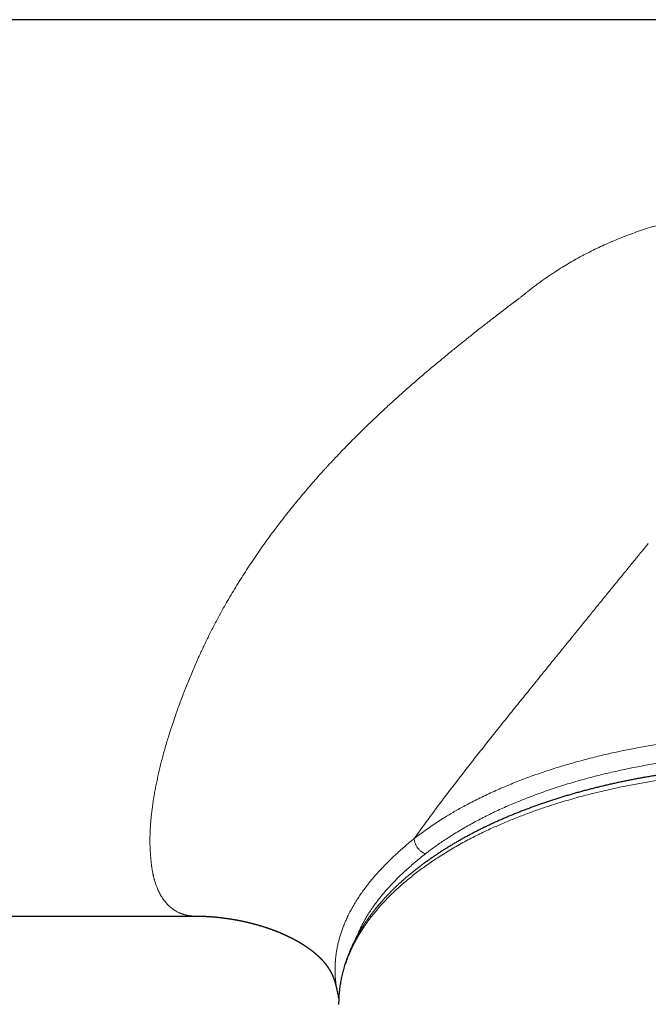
# Model space of a CAD drawing. Header units: millimetres. Extents: x 8 to 735, y 12 to 450.
# Tile 25 of 71: x 328 to 363, y 74 to 129. Entities that reach past the tile are written whole.
import ezdxf

# ---------------------------------------------------------------- set-up
doc = ezdxf.new("R2010")
doc.units = ezdxf.units.MM

msp = doc.modelspace()

# ---------------------------------------------------------------- linework, layer by layer
at = {"color": 7, "linetype": 'Continuous', "lineweight": 30}
for p, q in [((428.501, 129.227), (313.5, 129.227)), ((247.483, 79.227), (337.957, 79.227)), ((337.957, 79.227), (337.947, 79.227)), ((345.905, 75.077), (345.904, 75.079))]:
    msp.add_line(p, q, dxfattribs=at)
at = {"color": 252, "linetype": 'Continuous', "lineweight": 0}
for points, knots in [([(389.698, 110.741), (389.628, 110.798), (389.484, 110.915), (389.265, 111.091), (389.039, 111.273), (388.805, 111.459), (388.564, 111.651), (388.339, 111.829), (388.129, 111.993), (387.99, 112.102), (387.901, 112.172), (387.862, 112.202), (387.824, 112.232), (387.785, 112.262), (387.746, 112.292), (387.708, 112.322), (387.666, 112.355), (387.62, 112.391), (387.571, 112.428), (387.525, 112.464), (387.485, 112.495), (387.456, 112.518), (387.436, 112.533), (387.424, 112.543), (387.413, 112.551), (387.401, 112.56), (387.387, 112.571), (387.371, 112.584), (387.286, 112.649), (387.153, 112.752), (386.972, 112.891), (386.81, 113.016), (386.648, 113.14), (386.486, 113.264), (386.323, 113.386), (386.165, 113.505), (386.031, 113.605), (385.922, 113.689), (385.831, 113.761), (385.757, 113.82), (385.702, 113.863), (385.668, 113.89), (385.633, 113.918), (385.596, 113.948), (385.558, 113.979), (385.521, 114.009), (385.487, 114.036), (385.455, 114.062), (385.426, 114.085), (385.4, 114.105), (385.377, 114.124), (385.351, 114.144), (385.322, 114.167), (385.271, 114.208), (385.204, 114.26), (385.119, 114.325), (385.033, 114.39), (384.943, 114.457), (384.852, 114.524), (384.76, 114.591), (384.668, 114.657), (384.575, 114.723), (384.427, 114.827), (384.224, 114.967), (383.947, 115.15), (383.653, 115.339), (383.337, 115.532), (382.981, 115.742), (382.584, 115.965), (382.144, 116.198), (381.697, 116.421), (381.25, 116.632), (380.803, 116.83), (380.357, 117.016), (379.907, 117.193), (379.452, 117.36), (378.992, 117.518), (378.536, 117.664), (378.086, 117.798), (377.642, 117.921), (377.195, 118.035), (376.747, 118.141), (376.286, 118.241), (375.812, 118.334), (375.327, 118.42), (374.84, 118.496), (374.351, 118.563), (373.861, 118.621), (373.379, 118.668), (372.905, 118.706), (372.44, 118.735), (371.974, 118.756), (371.506, 118.769), (371.028, 118.773), (370.54, 118.769), (370.044, 118.756), (369.549, 118.734), (369.055, 118.703), (368.563, 118.663), (368.081, 118.614), (367.611, 118.558), (367.15, 118.494), (366.691, 118.423), (366.234, 118.342), (365.769, 118.252), (365.299, 118.152), (364.822, 118.04), (364.349, 117.918), (363.878, 117.787), (363.41, 117.647), (362.955, 117.5), (362.513, 117.347), (362.084, 117.189), (361.66, 117.022), (361.239, 116.848), (360.819, 116.663), (360.402, 116.469), (359.988, 116.264), (359.578, 116.052), (359.174, 115.83), (358.775, 115.6), (358.383, 115.361), (358.046, 115.145), (357.761, 114.955), (357.528, 114.796), (357.298, 114.633), (357.071, 114.467), (356.876, 114.322), (356.722, 114.202), (356.596, 114.102), (356.467, 113.999), (356.337, 113.894), (356.209, 113.792), (356.088, 113.697), (355.995, 113.625), (355.938, 113.582), (355.912, 113.562), (355.885, 113.542), (355.855, 113.519), (355.821, 113.494), (355.782, 113.465), (355.737, 113.431), (355.687, 113.394), (355.638, 113.357), (355.587, 113.318), (355.535, 113.279), (355.483, 113.24), (355.437, 113.205), (355.391, 113.17), (355.346, 113.135), (355.3, 113.1), (355.265, 113.073), (355.241, 113.054), (355.227, 113.044), (355.214, 113.034), (355.2, 113.023), (355.186, 113.012), (355.154, 112.988), (355.109, 112.953), (355.053, 112.909), (355.006, 112.873), (354.969, 112.845), (354.941, 112.823), (354.922, 112.809), (354.908, 112.798), (354.894, 112.787), (354.878, 112.775), (354.862, 112.762), (354.845, 112.75), (354.807, 112.72), (354.746, 112.673), (354.663, 112.609), (354.58, 112.545), (354.497, 112.481), (354.411, 112.414), (354.28, 112.313), (354.107, 112.178), (353.871, 111.993), (353.618, 111.794), (353.349, 111.581), (353.089, 111.374), (352.837, 111.173), (352.595, 110.978), (352.437, 110.85), (352.359, 110.787)], [0, 0, 0, 0, 0.00652, 0.013252, 0.020195, 0.02735, 0.034716, 0.042293, 0.04803, 0.053883, 0.055046, 0.056213, 0.057386, 0.058562, 0.059743, 0.060929, 0.062118, 0.063556, 0.065147, 0.066554, 0.067776, 0.068814, 0.06922, 0.06959, 0.069921, 0.070216, 0.070655, 0.071191, 0.071726, 0.078402, 0.083328, 0.088256, 0.093185, 0.098114, 0.103043, 0.107971, 0.112487, 0.115163, 0.117994, 0.12098, 0.12202, 0.123078, 0.124153, 0.125293, 0.12655, 0.127717, 0.128794, 0.129781, 0.130679, 0.131487, 0.132205, 0.13285, 0.133901, 0.134924, 0.137599, 0.140069, 0.142754, 0.145507, 0.148264, 0.151025, 0.153791, 0.156564, 0.15936, 0.16701, 0.174607, 0.183581, 0.192572, 0.201612, 0.213709, 0.225803, 0.237898, 0.250002, 0.261678, 0.273342, 0.285003, 0.296664, 0.308331, 0.320032, 0.331056, 0.342061, 0.353049, 0.364028, 0.375001, 0.386704, 0.398384, 0.410049, 0.421703, 0.433353, 0.445004, 0.455983, 0.466961, 0.477952, 0.488963, 0.499999, 0.511715, 0.523403, 0.53507, 0.546721, 0.558363, 0.570001, 0.580976, 0.591959, 0.602954, 0.613966, 0.625001, 0.636638, 0.648283, 0.659939, 0.671615, 0.683314, 0.695003, 0.706002, 0.716996, 0.72799, 0.738989, 0.749998, 0.761205, 0.772402, 0.783596, 0.794791, 0.805993, 0.817162, 0.828325, 0.83524, 0.842184, 0.848937, 0.855875, 0.8627, 0.866726, 0.870139, 0.874392, 0.878808, 0.88237, 0.886308, 0.890053, 0.890872, 0.891592, 0.892409, 0.893323, 0.894334, 0.895442, 0.896872, 0.898437, 0.899932, 0.901318, 0.903107, 0.904672, 0.906014, 0.907313, 0.908814, 0.910131, 0.911571, 0.911968, 0.912374, 0.912788, 0.913211, 0.913642, 0.914088, 0.916084, 0.917794, 0.919219, 0.920357, 0.921209, 0.921776, 0.922047, 0.922537, 0.923028, 0.923518, 0.924008, 0.924498, 0.927029, 0.92956, 0.932089, 0.934617, 0.937145, 0.939943, 0.946542, 0.952996, 0.961496, 0.969729, 0.977696, 0.985397, 0.992832, 1, 1, 1, 1]), ([(337.947, 79.227), (337.928, 79.227), (337.889, 79.227), (337.829, 79.23), (337.769, 79.234), (337.712, 79.24), (337.665, 79.246), (337.626, 79.252), (337.603, 79.256), (337.586, 79.259), (337.577, 79.26), (337.568, 79.262), (337.558, 79.264), (337.535, 79.268), (337.498, 79.276), (337.443, 79.289), (337.383, 79.305), (337.32, 79.323), (337.259, 79.344), (337.198, 79.366), (337.137, 79.391), (337.064, 79.424), (336.981, 79.466), (336.891, 79.517), (336.805, 79.572), (336.725, 79.628), (336.652, 79.685), (336.6, 79.729), (336.566, 79.759), (336.549, 79.775), (336.532, 79.791), (336.515, 79.807), (336.499, 79.823), (336.455, 79.866), (336.385, 79.941), (336.293, 80.051), (336.207, 80.168), (336.131, 80.283), (336.065, 80.394), (336.008, 80.5), (335.953, 80.611), (335.894, 80.741), (335.833, 80.893), (335.773, 81.065), (335.731, 81.203), (335.704, 81.301), (335.69, 81.357), (335.676, 81.412), (335.663, 81.468), (335.65, 81.525), (335.637, 81.583), (335.625, 81.641), (335.614, 81.701), (335.602, 81.765), (335.591, 81.83), (335.58, 81.897), (335.57, 81.964), (335.561, 82.03), (335.553, 82.096), (335.545, 82.157), (335.539, 82.217), (335.533, 82.275), (335.527, 82.334), (335.521, 82.395), (335.516, 82.454), (335.511, 82.512), (335.506, 82.573), (335.501, 82.639), (335.496, 82.715), (335.49, 82.796), (335.485, 82.879), (335.481, 82.962), (335.478, 83.037), (335.475, 83.106), (335.473, 83.169), (335.472, 83.234), (335.471, 83.301), (335.47, 83.371), (335.47, 83.499), (335.472, 83.688), (335.48, 83.943), (335.494, 84.203), (335.514, 84.47), (335.539, 84.742), (335.569, 85.02), (335.605, 85.303), (335.646, 85.592), (335.693, 85.885), (335.745, 86.183), (335.803, 86.487), (335.865, 86.793), (335.933, 87.102), (336.005, 87.415), (336.082, 87.731), (336.165, 88.052), (336.253, 88.377), (336.346, 88.707), (336.445, 89.04), (336.535, 89.335), (336.616, 89.591), (336.686, 89.807), (336.758, 90.024), (336.832, 90.242), (336.923, 90.505), (337.032, 90.813), (337.162, 91.167), (337.297, 91.524), (337.437, 91.883), (337.58, 92.241), (337.726, 92.597), (337.876, 92.951), (338.029, 93.306), (338.176, 93.636), (338.314, 93.94), (338.444, 94.218), (338.575, 94.494), (338.711, 94.773), (338.856, 95.064), (339.012, 95.369), (339.134, 95.603), (339.215, 95.755), (339.253, 95.826), (339.291, 95.896), (339.329, 95.967), (339.368, 96.038), (339.407, 96.109), (339.511, 96.299), (339.684, 96.607), (339.932, 97.036), (340.187, 97.465), (340.452, 97.895), (340.724, 98.326), (341.005, 98.758), (341.297, 99.194), (341.6, 99.634), (341.915, 100.078), (342.201, 100.471), (342.456, 100.814), (342.669, 101.095), (342.84, 101.316), (342.939, 101.444), (342.975, 101.49), (342.985, 101.503), (342.995, 101.515), (343.005, 101.528), (343.015, 101.541), (343.025, 101.554), (343.134, 101.693), (343.345, 101.958), (343.662, 102.348), (343.987, 102.738), (344.306, 103.113), (344.617, 103.472), (344.909, 103.801), (345.142, 104.06), (345.292, 104.224), (345.352, 104.29), (345.374, 104.314), (345.38, 104.321), (345.386, 104.327), (345.392, 104.334), (345.398, 104.34), (345.404, 104.347), (345.518, 104.47), (345.742, 104.711), (346.079, 105.067), (346.425, 105.425), (346.778, 105.784), (347.15, 106.157), (347.543, 106.542), (347.842, 106.829), (348.03, 107.008), (348.104, 107.078), (348.179, 107.149), (348.257, 107.222), (348.426, 107.38), (348.656, 107.594), (348.946, 107.86), (349.21, 108.1), (349.48, 108.341), (349.754, 108.585), (350.033, 108.83), (350.317, 109.078), (350.601, 109.322), (350.884, 109.563), (351.165, 109.801), (351.454, 110.042), (351.749, 110.288), (352.052, 110.537), (352.256, 110.703), (352.359, 110.787)], [0, 0, 0, 0, 0.0038404, 0.0081305, 0.0122291, 0.0161361, 0.0198515, 0.0220448, 0.0241654, 0.0248169, 0.0254612, 0.0260983, 0.0267282, 0.0274307, 0.0310073, 0.0345243, 0.0391874, 0.0437416, 0.0481869, 0.0525232, 0.0570459, 0.0618488, 0.068962, 0.075966, 0.082861, 0.0896474, 0.0955296, 0.101328, 0.1028328, 0.1043318, 0.1058252, 0.1073128, 0.1087946, 0.1102708, 0.1191999, 0.1280409, 0.1367947, 0.1454619, 0.1522117, 0.1589091, 0.1655545, 0.1724952, 0.1817088, 0.1908634, 0.1999602, 0.2026298, 0.2052944, 0.2079542, 0.2106092, 0.2132595, 0.2159049, 0.2185457, 0.2211819, 0.2240801, 0.2269719, 0.2298574, 0.2327366, 0.2356039, 0.2382197, 0.2409721, 0.2432306, 0.2455735, 0.2480008, 0.2504621, 0.2527662, 0.2550417, 0.2572887, 0.259874, 0.2627223, 0.2659252, 0.2690493, 0.2720947, 0.2750614, 0.2773372, 0.2795645, 0.2818363, 0.2842884, 0.2867399, 0.2891907, 0.297712, 0.3062276, 0.3147388, 0.3232471, 0.3317538, 0.3402602, 0.3487676, 0.3572311, 0.3656946, 0.3741594, 0.3826268, 0.391098, 0.3994231, 0.4077544, 0.4160931, 0.4244406, 0.4327979, 0.4411664, 0.4495472, 0.4579415, 0.4632255, 0.4685156, 0.4738121, 0.4791153, 0.4844255, 0.4928622, 0.5013194, 0.5097983, 0.518262, 0.5266923, 0.5349441, 0.5431694, 0.551369, 0.5595396, 0.5659984, 0.5723882, 0.5787095, 0.5850093, 0.5915598, 0.5987784, 0.6060117, 0.6076376, 0.6092643, 0.6108919, 0.6125203, 0.6141495, 0.6157795, 0.6174104, 0.6272503, 0.6371455, 0.6470986, 0.6571117, 0.6671873, 0.6773275, 0.6875345, 0.6980856, 0.7087116, 0.719415, 0.7265227, 0.7336656, 0.739981, 0.7427687, 0.743082, 0.7433953, 0.7437087, 0.7440221, 0.7443357, 0.7446493, 0.7449629, 0.7546153, 0.7643531, 0.7741775, 0.78409, 0.7928867, 0.8017535, 0.8096147, 0.8130912, 0.8146243, 0.8147965, 0.8149687, 0.815141, 0.8153133, 0.8154856, 0.8156579, 0.8158303, 0.8252073, 0.8347033, 0.844319, 0.8540551, 0.8639125, 0.8748965, 0.8860289, 0.8880037, 0.889983, 0.8919671, 0.8939595, 0.8962553, 0.905383, 0.9122296, 0.9191707, 0.9262067, 0.9333376, 0.9405635, 0.9478928, 0.9553959, 0.9624376, 0.9696361, 0.9769915, 0.9845039, 0.9921734, 1, 1, 1, 1]), ([(363.277, 100.007), (363.139, 99.84), (362.863, 99.504), (362.45, 98.999), (362.036, 98.492), (361.621, 97.983), (361.208, 97.476), (360.797, 96.97), (360.387, 96.466), (359.977, 95.961), (359.594, 95.488), (359.237, 95.049), (358.908, 94.643), (358.578, 94.237), (358.249, 93.83), (357.921, 93.426), (357.594, 93.022), (357.267, 92.618), (356.938, 92.211), (356.611, 91.807), (356.289, 91.408), (355.972, 91.015), (355.656, 90.622), (355.341, 90.23), (355.027, 89.837), (354.72, 89.453), (354.421, 89.077), (354.128, 88.709), (353.838, 88.341), (353.549, 87.975), (353.257, 87.602), (352.961, 87.222), (352.662, 86.837), (352.367, 86.452), (352.074, 86.07), (351.786, 85.689), (351.506, 85.317), (351.236, 84.954), (350.975, 84.6), (350.718, 84.248), (350.465, 83.899), (350.3, 83.667), (350.218, 83.551)], [0, 0, 0, 0, 0.031024, 0.062048, 0.093074, 0.124101, 0.155128, 0.185599, 0.216066, 0.24653, 0.276998, 0.301392, 0.325781, 0.350138, 0.374444, 0.39876, 0.422747, 0.446932, 0.471306, 0.495775, 0.519363, 0.542899, 0.566408, 0.589924, 0.613459, 0.636993, 0.659179, 0.681364, 0.703547, 0.725728, 0.74791, 0.771438, 0.794967, 0.818496, 0.842024, 0.865552, 0.88908, 0.911265, 0.933449, 0.955633, 0.977816, 1, 1, 1, 1]), ([(391.68, 83.631), (391.598, 83.693), (391.433, 83.819), (391.177, 84.005), (390.899, 84.199), (390.598, 84.402), (390.272, 84.613), (389.937, 84.82), (389.594, 85.024), (389.243, 85.223), (388.901, 85.41), (388.568, 85.585), (388.246, 85.748), (387.919, 85.908), (387.586, 86.065), (387.252, 86.217), (386.916, 86.365), (386.58, 86.507), (386.207, 86.66), (385.798, 86.821), (385.349, 86.989), (384.893, 87.152), (384.449, 87.303), (384.018, 87.443), (383.602, 87.573), (383.181, 87.699), (382.755, 87.82), (382.325, 87.937), (381.886, 88.051), (381.436, 88.161), (380.977, 88.269), (380.513, 88.371), (380.047, 88.469), (379.58, 88.561), (379.11, 88.648), (378.637, 88.73), (378.161, 88.807), (377.68, 88.879), (377.196, 88.947), (376.709, 89.009), (376.216, 89.067), (375.719, 89.119), (375.216, 89.167), (374.711, 89.209), (374.205, 89.246), (373.688, 89.278), (373.16, 89.305), (372.621, 89.327), (372.081, 89.342), (371.541, 89.351), (371.041, 89.354), (370.581, 89.352), (370.162, 89.346), (369.742, 89.337), (369.323, 89.324), (368.903, 89.308), (368.484, 89.287), (368.065, 89.263), (367.645, 89.236), (367.224, 89.204), (366.802, 89.168), (366.381, 89.129), (365.962, 89.086), (365.542, 89.039), (365.124, 88.988), (364.708, 88.933), (364.282, 88.873), (363.848, 88.808), (363.405, 88.737), (362.965, 88.661), (362.527, 88.581), (362.1, 88.498), (361.685, 88.413), (361.279, 88.326), (360.873, 88.234), (360.464, 88.137), (360.055, 88.035), (359.649, 87.93), (359.246, 87.82), (358.84, 87.704), (358.429, 87.582), (358.014, 87.454), (357.605, 87.321), (357.2, 87.184), (356.801, 87.043), (356.405, 86.897), (356.013, 86.747), (355.625, 86.592), (355.243, 86.433), (354.859, 86.267), (354.473, 86.093), (354.087, 85.911), (353.708, 85.726), (353.337, 85.536), (352.992, 85.352), (352.673, 85.176), (352.378, 85.007), (352.089, 84.835), (351.786, 84.649), (351.47, 84.447), (351.143, 84.228), (350.825, 84.006), (350.516, 83.781), (350.317, 83.628), (350.218, 83.551)], [0, 0, 0, 0, 0.008954, 0.017908, 0.026862, 0.037468, 0.048078, 0.058691, 0.069304, 0.079914, 0.09052, 0.099689, 0.10886, 0.118032, 0.127204, 0.136373, 0.145236, 0.154099, 0.162962, 0.174261, 0.185562, 0.196864, 0.208162, 0.218073, 0.227987, 0.237903, 0.247819, 0.257733, 0.267644, 0.277938, 0.288235, 0.298531, 0.308826, 0.319013, 0.329201, 0.33939, 0.349577, 0.35983, 0.370085, 0.38034, 0.390593, 0.401042, 0.411495, 0.421949, 0.432401, 0.442851, 0.453904, 0.464961, 0.476019, 0.487077, 0.49813, 0.50671, 0.515291, 0.523872, 0.532452, 0.541071, 0.549692, 0.558312, 0.566931, 0.575671, 0.584413, 0.593154, 0.601894, 0.610675, 0.619457, 0.62824, 0.637021, 0.6465, 0.655981, 0.665464, 0.674945, 0.684424, 0.693385, 0.702346, 0.711307, 0.720584, 0.729864, 0.739144, 0.748423, 0.7577, 0.767559, 0.777421, 0.787285, 0.797148, 0.80701, 0.816869, 0.826855, 0.836842, 0.84683, 0.856816, 0.86744, 0.878069, 0.888698, 0.899326, 0.909951, 0.918899, 0.927848, 0.936797, 0.945744, 0.956593, 0.967445, 0.978299, 0.989151, 1, 1, 1, 1]), ([(391.059, 82.771), (390.959, 82.848), (390.758, 83), (390.445, 83.224), (390.123, 83.445), (389.792, 83.662), (389.449, 83.876), (389.096, 84.087), (388.732, 84.296), (388.383, 84.487), (388.05, 84.662), (387.736, 84.821), (387.416, 84.978), (387.091, 85.131), (386.758, 85.283), (386.418, 85.432), (386.07, 85.579), (385.717, 85.723), (385.359, 85.863), (384.972, 86.009), (384.554, 86.159), (384.106, 86.313), (383.651, 86.462), (383.189, 86.606), (382.721, 86.745), (382.244, 86.878), (381.761, 87.007), (381.271, 87.13), (380.777, 87.247), (380.278, 87.359), (379.791, 87.461), (379.317, 87.554), (378.856, 87.639), (378.392, 87.72), (377.925, 87.795), (377.455, 87.866), (376.998, 87.929), (376.556, 87.986), (376.127, 88.036), (375.697, 88.083), (375.265, 88.125), (374.813, 88.165), (374.34, 88.202), (373.846, 88.235), (373.361, 88.262), (372.883, 88.284), (372.413, 88.301), (371.942, 88.313), (371.471, 88.32), (370.977, 88.323), (370.46, 88.32), (369.92, 88.31), (369.38, 88.295), (368.842, 88.273), (368.327, 88.246), (367.838, 88.214), (367.372, 88.18), (366.909, 88.141), (366.446, 88.097), (365.979, 88.048), (365.507, 87.993), (365.031, 87.933), (364.567, 87.869), (364.113, 87.801), (363.671, 87.73), (363.231, 87.655), (362.794, 87.575), (362.365, 87.492), (361.943, 87.406), (361.53, 87.316), (361.12, 87.223), (360.713, 87.126), (360.283, 87.018), (359.83, 86.899), (359.357, 86.767), (358.889, 86.629), (358.427, 86.487), (357.969, 86.338), (357.517, 86.184), (357.069, 86.024), (356.628, 85.858), (356.195, 85.688), (355.769, 85.512), (355.362, 85.337), (354.975, 85.162), (354.606, 84.989), (354.243, 84.811), (353.888, 84.63), (353.539, 84.445), (353.197, 84.256), (352.861, 84.062), (352.532, 83.864), (352.219, 83.668), (351.923, 83.474), (351.642, 83.283), (351.367, 83.09), (351.1, 82.894), (350.928, 82.761), (350.842, 82.694)], [0, 0, 0, 0, 0.011197, 0.022398, 0.0336, 0.044801, 0.055998, 0.067381, 0.078766, 0.090149, 0.099388, 0.10863, 0.117872, 0.127114, 0.136353, 0.145788, 0.155225, 0.164663, 0.1741, 0.183535, 0.194853, 0.206176, 0.217499, 0.228822, 0.24014, 0.251581, 0.263027, 0.274476, 0.285925, 0.297371, 0.308811, 0.319116, 0.329424, 0.339735, 0.350046, 0.360355, 0.37066, 0.379922, 0.389186, 0.398451, 0.407715, 0.416977, 0.42747, 0.437964, 0.448457, 0.458387, 0.468321, 0.478255, 0.488189, 0.498119, 0.509511, 0.520906, 0.532303, 0.543698, 0.555089, 0.564997, 0.574907, 0.584818, 0.594728, 0.604635, 0.614962, 0.625289, 0.635616, 0.645374, 0.655134, 0.664896, 0.674656, 0.684414, 0.693847, 0.703282, 0.712717, 0.722153, 0.731585, 0.742899, 0.754217, 0.765536, 0.776854, 0.788168, 0.799603, 0.811045, 0.822489, 0.833933, 0.845374, 0.85681, 0.867277, 0.877748, 0.888221, 0.898694, 0.909165, 0.919632, 0.930221, 0.940811, 0.9514, 0.961118, 0.970839, 0.980561, 0.990282, 1, 1, 1, 1]), ([(400.962, 76.378), (400.962, 76.378), (400.913, 76.377), (400.816, 76.378), (400.671, 76.381), (400.525, 76.386), (400.366, 76.395), (400.193, 76.408), (400.007, 76.426), (399.822, 76.448), (399.64, 76.474), (399.457, 76.504), (399.274, 76.538), (399.091, 76.577), (398.912, 76.619), (398.735, 76.665), (398.547, 76.719), (398.349, 76.781), (398.142, 76.853), (397.94, 76.929), (397.745, 77.01), (397.555, 77.094), (397.37, 77.181), (397.191, 77.27), (397.012, 77.366), (396.834, 77.466), (396.655, 77.571), (396.482, 77.678), (396.294, 77.799), (396.094, 77.934), (395.882, 78.084), (395.676, 78.236), (395.468, 78.395), (395.256, 78.562), (395.042, 78.737), (394.796, 78.942), (394.52, 79.178), (394.214, 79.446), (393.91, 79.715), (393.607, 79.986), (393.303, 80.256), (392.975, 80.544), (392.684, 80.795), (392.429, 81.01), (392.239, 81.168), (392.048, 81.323), (391.858, 81.475), (391.664, 81.626), (391.445, 81.793), (391.198, 81.975), (390.921, 82.171), (390.636, 82.364), (390.344, 82.555), (390.045, 82.743), (389.763, 82.913), (389.502, 83.065), (389.262, 83.201), (389.019, 83.335), (388.764, 83.471), (388.498, 83.61), (388.219, 83.75), (387.936, 83.889), (387.638, 84.03), (387.326, 84.173), (386.997, 84.319), (386.663, 84.462), (386.325, 84.602), (385.982, 84.739), (385.609, 84.883), (385.205, 85.032), (384.769, 85.186), (384.326, 85.336), (383.873, 85.482), (383.408, 85.625), (382.932, 85.763), (382.449, 85.897), (382.009, 86.013), (381.612, 86.112), (381.26, 86.197), (380.906, 86.278), (380.536, 86.36), (380.15, 86.442), (379.747, 86.522), (379.342, 86.6), (378.934, 86.673), (378.523, 86.743), (378.08, 86.814), (377.604, 86.885), (377.095, 86.955), (376.583, 87.02), (376.062, 87.079), (375.532, 87.133), (374.995, 87.182), (374.455, 87.225), (373.965, 87.258), (373.528, 87.283), (373.142, 87.302), (372.756, 87.318), (372.355, 87.331), (371.939, 87.341), (371.508, 87.348), (371.076, 87.35), (370.645, 87.349), (370.213, 87.344), (369.749, 87.335), (369.255, 87.319), (368.73, 87.297), (368.206, 87.27), (367.676, 87.236), (367.142, 87.195), (366.604, 87.148), (366.067, 87.095), (365.584, 87.041), (365.156, 86.989), (364.78, 86.94), (364.405, 86.889), (364.018, 86.832), (363.619, 86.769), (363.208, 86.701), (362.799, 86.629), (362.392, 86.553), (361.988, 86.474), (361.557, 86.385), (361.1, 86.285), (360.618, 86.173), (360.141, 86.056), (359.663, 85.932), (359.185, 85.802), (358.707, 85.664), (358.234, 85.521), (357.812, 85.387), (357.441, 85.264), (357.117, 85.153), (356.797, 85.039), (356.468, 84.919), (356.131, 84.791), (355.787, 84.656), (355.447, 84.517), (355.112, 84.376), (354.78, 84.231), (354.43, 84.072), (354.063, 83.899), (353.68, 83.711), (353.304, 83.518), (352.931, 83.319), (352.563, 83.113), (352.199, 82.901), (351.844, 82.685), (351.503, 82.468), (351.178, 82.251), (350.866, 82.035), (350.563, 81.815), (350.269, 81.592), (349.984, 81.366), (349.708, 81.137), (349.44, 80.905), (349.181, 80.668), (348.929, 80.427), (348.686, 80.183), (348.453, 79.935), (348.227, 79.682), (348.01, 79.423), (347.8, 79.159), (347.602, 78.893), (347.433, 78.65), (347.29, 78.432), (347.17, 78.239), (347.056, 78.045), (346.943, 77.843), (346.833, 77.633), (346.726, 77.414), (346.626, 77.194), (346.534, 76.974), (346.448, 76.752), (346.364, 76.513), (346.284, 76.257), (346.21, 75.985), (346.146, 75.711), (346.093, 75.433), (346.051, 75.151), (346.021, 74.866), (346.001, 74.581), (345.999, 74.39), (345.997, 74.295)], [0, 0, 0, 0, 0.000001, 0.001869, 0.003736, 0.005612, 0.007489, 0.009915, 0.012344, 0.014774, 0.017203, 0.019629, 0.022155, 0.024684, 0.027214, 0.029744, 0.03227, 0.035464, 0.038661, 0.041858, 0.045053, 0.048241, 0.051431, 0.054621, 0.057809, 0.061262, 0.064716, 0.06817, 0.071624, 0.076193, 0.080763, 0.08534, 0.089918, 0.095012, 0.100107, 0.105201, 0.112849, 0.120498, 0.128202, 0.135906, 0.14361, 0.151314, 0.160618, 0.165271, 0.169924, 0.174389, 0.178854, 0.183321, 0.187789, 0.193779, 0.199769, 0.205759, 0.211769, 0.217779, 0.223789, 0.228327, 0.232864, 0.237405, 0.241946, 0.246917, 0.251888, 0.256863, 0.261838, 0.267371, 0.272905, 0.278438, 0.283986, 0.289534, 0.295082, 0.301839, 0.308595, 0.315363, 0.322132, 0.329131, 0.33613, 0.343142, 0.350155, 0.355125, 0.360095, 0.36507, 0.370044, 0.375578, 0.381111, 0.386644, 0.392192, 0.397741, 0.403289, 0.410047, 0.416805, 0.423574, 0.430344, 0.437348, 0.444352, 0.45137, 0.458387, 0.463358, 0.468329, 0.473305, 0.478281, 0.483815, 0.48935, 0.494884, 0.500433, 0.505983, 0.511532, 0.518291, 0.525051, 0.531822, 0.538594, 0.545599, 0.552605, 0.559625, 0.566644, 0.571616, 0.576588, 0.581564, 0.586541, 0.592076, 0.597612, 0.603147, 0.608697, 0.614248, 0.619798, 0.626558, 0.633318, 0.640091, 0.646864, 0.653871, 0.660878, 0.667898, 0.674918, 0.679885, 0.684853, 0.689825, 0.694797, 0.700327, 0.705857, 0.711387, 0.716932, 0.722477, 0.728022, 0.734776, 0.741529, 0.748295, 0.755061, 0.762061, 0.76906, 0.776073, 0.783086, 0.789733, 0.79638, 0.803039, 0.809698, 0.816351, 0.823004, 0.829669, 0.836334, 0.843106, 0.849879, 0.856664, 0.863449, 0.87047, 0.877491, 0.884525, 0.89156, 0.89654, 0.90152, 0.906506, 0.911491, 0.917035, 0.92258, 0.928125, 0.933684, 0.939244, 0.944803, 0.951574, 0.958345, 0.965128, 0.97191, 0.978926, 0.985942, 0.992971, 1, 1, 1, 1]), ([(345.904, 75.079), (345.904, 75.08), (345.9, 75.104), (345.891, 75.151), (345.88, 75.219), (345.87, 75.283), (345.861, 75.345), (345.852, 75.408), (345.844, 75.474), (345.836, 75.539), (345.83, 75.603), (345.824, 75.665), (345.818, 75.729), (345.814, 75.794), (345.809, 75.856), (345.806, 75.916), (345.803, 75.977), (345.801, 76.039), (345.799, 76.102), (345.798, 76.161), (345.798, 76.219), (345.798, 76.277), (345.799, 76.335), (345.8, 76.395), (345.802, 76.456), (345.804, 76.521), (345.808, 76.59), (345.811, 76.646), (345.814, 76.689), (345.816, 76.717), (345.819, 76.746), (345.821, 76.774), (345.824, 76.803), (345.826, 76.831), (345.833, 76.902), (345.845, 77.011), (345.865, 77.156), (345.893, 77.332), (345.933, 77.544), (345.987, 77.784), (346.049, 78.014), (346.115, 78.234), (346.19, 78.454), (346.277, 78.687), (346.379, 78.934), (346.497, 79.194), (346.626, 79.453), (346.767, 79.711), (346.918, 79.969), (347.077, 80.221), (347.243, 80.469), (347.417, 80.711), (347.599, 80.952), (347.79, 81.192), (347.991, 81.429), (348.199, 81.666), (348.417, 81.902), (348.648, 82.14), (348.89, 82.381), (349.144, 82.622), (349.404, 82.86), (349.669, 83.094), (349.94, 83.324), (350.126, 83.476), (350.218, 83.551)], [0, 0, 0, 0, 0.000282, 0.008267, 0.01603, 0.023555, 0.030329, 0.037288, 0.044786, 0.052834, 0.059551, 0.066618, 0.074043, 0.081445, 0.088461, 0.095236, 0.101818, 0.109282, 0.116414, 0.123081, 0.129363, 0.13604, 0.142724, 0.149224, 0.156152, 0.163583, 0.171392, 0.179428, 0.182649, 0.185872, 0.189096, 0.192322, 0.195549, 0.198776, 0.202003, 0.219744, 0.235551, 0.251343, 0.279509, 0.307643, 0.332744, 0.357836, 0.382924, 0.408018, 0.437907, 0.467825, 0.497783, 0.527793, 0.557865, 0.58801, 0.616816, 0.645625, 0.674444, 0.70328, 0.732133, 0.761008, 0.789915, 0.81921, 0.849801, 0.880211, 0.910441, 0.94048, 0.97033, 1, 1, 1, 1]), ([(350.842, 82.694), (350.821, 82.702), (350.781, 82.717), (350.72, 82.748), (350.66, 82.784), (350.603, 82.825), (350.547, 82.872), (350.495, 82.922), (350.446, 82.977), (350.4, 83.035), (350.359, 83.096), (350.322, 83.159), (350.291, 83.224), (350.265, 83.29), (350.244, 83.356), (350.229, 83.423), (350.22, 83.488), (350.219, 83.53), (350.218, 83.551)], [0, 0, 0, 0, 0.0625, 0.125, 0.1875, 0.25, 0.3125, 0.375, 0.4375, 0.5, 0.5625, 0.625, 0.6875, 0.75, 0.8125, 0.875, 0.9375, 1, 1, 1, 1]), ([(347.005, 78.067), (347.024, 78.114), (347.07, 78.231), (347.152, 78.415), (347.259, 78.64), (347.385, 78.882), (347.532, 79.141), (347.69, 79.398), (347.859, 79.654), (348.037, 79.904), (348.222, 80.149), (348.415, 80.39), (348.618, 80.628), (348.829, 80.865), (349.05, 81.1), (349.28, 81.332), (349.516, 81.561), (349.763, 81.79), (350.019, 82.018), (350.286, 82.246), (350.559, 82.471), (350.748, 82.62), (350.842, 82.694)], [0, 0, 0, 0, 0.028413, 0.070284, 0.112153, 0.165349, 0.218564, 0.271788, 0.325005, 0.378202, 0.429604, 0.481016, 0.53243, 0.583832, 0.635447, 0.687062, 0.738245, 0.789427, 0.842066, 0.894713, 0.94736, 1, 1, 1, 1])]:
    msp.add_open_spline(points, degree=3, knots=knots, dxfattribs=at)
at = {"color": 7, "linetype": 'Continuous', "lineweight": 30}
for points, knots in [([(400.963, 76.668), (400.929, 76.668), (400.862, 76.668), (400.757, 76.669), (400.651, 76.672), (400.542, 76.676), (400.433, 76.681), (400.322, 76.688), (400.211, 76.696), (400.099, 76.706), (399.987, 76.717), (399.876, 76.729), (399.765, 76.742), (399.655, 76.757), (399.544, 76.774), (399.434, 76.792), (399.324, 76.811), (399.214, 76.831), (399.105, 76.853), (398.997, 76.877), (398.89, 76.901), (398.783, 76.927), (398.677, 76.954), (398.573, 76.982), (398.47, 77.012), (398.368, 77.043), (398.264, 77.075), (398.161, 77.11), (398.057, 77.146), (397.954, 77.183), (397.85, 77.223), (397.746, 77.264), (397.641, 77.307), (397.536, 77.352), (397.43, 77.399), (397.324, 77.448), (397.218, 77.499), (397.111, 77.552), (397.003, 77.607), (396.895, 77.665), (396.785, 77.725), (396.674, 77.788), (396.561, 77.854), (396.446, 77.924), (396.329, 77.997), (396.209, 78.074), (396.087, 78.155), (395.963, 78.239), (395.839, 78.326), (395.711, 78.418), (395.581, 78.513), (395.447, 78.615), (395.308, 78.722), (395.162, 78.838), (395.007, 78.962), (394.847, 79.095), (394.681, 79.233), (394.505, 79.383), (394.309, 79.553), (394.082, 79.752), (393.807, 79.996), (393.52, 80.251), (393.244, 80.496), (393.015, 80.699), (392.807, 80.88), (392.614, 81.046), (392.433, 81.201), (392.26, 81.346), (392.088, 81.488), (391.916, 81.628), (391.743, 81.766), (391.575, 81.897), (391.411, 82.023), (391.25, 82.144), (391.097, 82.256), (390.948, 82.363), (390.799, 82.468), (390.643, 82.576), (390.482, 82.684), (390.319, 82.791), (390.153, 82.898), (389.985, 83.003), (389.815, 83.108), (389.643, 83.212), (389.468, 83.315), (389.29, 83.417), (389.11, 83.519), (388.927, 83.62), (388.741, 83.72), (388.553, 83.82), (388.362, 83.918), (388.17, 84.016), (387.976, 84.112), (387.779, 84.208), (387.581, 84.302), (387.381, 84.396), (387.179, 84.488), (386.975, 84.579), (386.77, 84.668), (386.564, 84.756), (386.356, 84.843), (386.146, 84.929), (385.936, 85.014), (385.723, 85.097), (385.509, 85.179), (385.294, 85.259), (385.077, 85.339), (384.858, 85.417), (384.638, 85.494), (384.417, 85.57), (384.194, 85.644), (383.969, 85.717), (383.743, 85.789), (383.516, 85.86), (383.287, 85.929), (383.058, 85.997), (382.826, 86.064), (382.593, 86.129), (382.359, 86.194), (382.124, 86.256), (381.887, 86.318), (381.649, 86.378), (381.41, 86.437), (381.17, 86.495), (380.929, 86.551), (380.687, 86.605), (380.444, 86.659), (380.2, 86.711), (379.955, 86.761), (379.709, 86.81), (379.462, 86.858), (379.213, 86.905), (378.964, 86.95), (378.713, 86.994), (378.462, 87.037), (378.211, 87.077), (377.959, 87.117), (377.706, 87.155), (377.452, 87.192), (377.198, 87.227), (376.943, 87.261), (376.688, 87.293), (376.431, 87.324), (376.174, 87.354), (375.917, 87.382), (375.658, 87.409), (375.399, 87.434), (375.139, 87.458), (374.879, 87.48), (374.619, 87.501), (374.359, 87.52), (374.098, 87.538), (373.836, 87.555), (373.573, 87.57), (373.311, 87.584), (373.048, 87.596), (372.787, 87.607), (372.525, 87.616), (372.262, 87.624), (371.999, 87.63), (371.736, 87.635), (371.473, 87.639), (371.21, 87.641), (370.947, 87.641), (370.684, 87.64), (370.421, 87.638), (370.158, 87.634), (369.895, 87.628), (369.632, 87.622), (369.369, 87.613), (369.107, 87.604), (368.846, 87.593), (368.584, 87.58), (368.323, 87.566), (368.062, 87.55), (367.802, 87.533), (367.541, 87.515), (367.281, 87.495), (367.022, 87.473), (366.762, 87.451), (366.503, 87.426), (366.244, 87.4), (365.985, 87.373), (365.726, 87.344), (365.468, 87.314), (365.21, 87.282), (364.953, 87.249), (364.697, 87.215), (364.442, 87.179), (364.188, 87.142), (363.935, 87.103), (363.683, 87.064), (363.432, 87.022), (363.182, 86.979), (362.933, 86.935), (362.684, 86.89), (362.437, 86.843), (362.19, 86.795), (361.945, 86.745), (361.7, 86.694), (361.457, 86.642), (361.214, 86.588), (360.972, 86.533), (360.732, 86.476), (360.493, 86.418), (360.255, 86.359), (360.018, 86.299), (359.782, 86.237), (359.548, 86.174), (359.314, 86.109), (359.082, 86.043), (358.85, 85.976), (358.621, 85.907), (358.392, 85.838), (358.165, 85.766), (357.939, 85.694), (357.713, 85.62), (357.49, 85.545), (357.268, 85.468), (357.047, 85.391), (356.83, 85.312), (356.613, 85.232), (356.398, 85.151), (356.184, 85.069), (355.971, 84.985), (355.761, 84.9), (355.553, 84.814), (355.346, 84.727), (355.141, 84.639), (354.938, 84.55), (354.737, 84.46), (354.538, 84.368), (354.34, 84.276), (354.145, 84.182), (353.951, 84.087), (353.759, 83.991), (353.569, 83.893), (353.38, 83.795), (353.194, 83.695), (353.009, 83.595), (352.826, 83.493), (352.645, 83.39), (352.466, 83.286), (352.289, 83.181), (352.114, 83.075), (351.941, 82.967), (351.77, 82.859), (351.601, 82.75), (351.435, 82.64), (351.271, 82.529), (351.109, 82.417), (350.949, 82.304), (350.792, 82.19), (350.637, 82.075), (350.484, 81.96), (350.333, 81.843), (350.185, 81.726), (350.039, 81.608), (349.896, 81.488), (349.754, 81.368), (349.615, 81.247), (349.478, 81.125), (349.344, 81.003), (349.213, 80.879), (349.084, 80.755), (348.957, 80.631), (348.833, 80.505), (348.712, 80.379), (348.593, 80.252), (348.476, 80.124), (348.362, 79.996), (348.251, 79.867), (348.142, 79.737), (348.035, 79.606), (347.931, 79.474), (347.829, 79.342), (347.731, 79.21), (347.636, 79.078), (347.543, 78.944), (347.452, 78.81), (347.364, 78.675), (347.279, 78.54), (347.196, 78.404), (347.117, 78.269), (347.04, 78.133), (346.966, 77.996), (346.894, 77.859), (346.825, 77.721), (346.759, 77.582), (346.695, 77.443), (346.634, 77.304), (346.576, 77.165), (346.521, 77.025), (346.468, 76.885), (346.418, 76.744), (346.371, 76.603), (346.326, 76.461), (346.284, 76.32), (346.246, 76.179), (346.21, 76.037), (346.177, 75.895), (346.146, 75.754), (346.119, 75.612), (346.094, 75.471), (346.072, 75.329), (346.053, 75.187), (346.037, 75.046), (346.023, 74.904), (346.012, 74.762), (346.004, 74.62), (346, 74.489), (345.998, 74.385), (345.997, 74.327), (345.997, 74.306)], [0, 0, 0, 0, 0.001313, 0.002624, 0.004035, 0.005419, 0.006846, 0.008285, 0.009735, 0.011194, 0.01266, 0.014132, 0.015605, 0.017079, 0.018552, 0.020062, 0.021566, 0.023073, 0.024584, 0.026099, 0.027622, 0.029152, 0.030692, 0.032242, 0.033741, 0.035294, 0.036873, 0.038479, 0.04011, 0.041769, 0.043454, 0.045166, 0.046906, 0.048702, 0.050533, 0.052399, 0.054303, 0.056251, 0.058245, 0.060292, 0.062396, 0.064564, 0.066804, 0.069123, 0.071533, 0.074044, 0.076673, 0.079329, 0.082072, 0.084914, 0.08787, 0.090962, 0.094216, 0.097667, 0.101367, 0.105395, 0.109404, 0.113593, 0.118583, 0.124189, 0.13086, 0.139608, 0.1461, 0.151815, 0.15695, 0.161669, 0.166073, 0.17023, 0.174186, 0.17838, 0.182382, 0.186218, 0.189913, 0.193487, 0.196954, 0.199966, 0.203132, 0.206462, 0.209794, 0.213128, 0.216465, 0.219806, 0.223151, 0.226501, 0.229856, 0.233222, 0.236611, 0.240013, 0.243425, 0.246845, 0.250271, 0.253699, 0.257126, 0.260551, 0.263985, 0.267423, 0.270855, 0.274281, 0.277702, 0.281118, 0.284529, 0.287938, 0.291343, 0.294746, 0.298146, 0.301545, 0.304944, 0.308342, 0.31174, 0.315139, 0.318539, 0.321941, 0.325335, 0.328729, 0.332124, 0.335519, 0.338914, 0.342312, 0.345711, 0.349113, 0.352518, 0.355916, 0.35931, 0.362703, 0.366096, 0.369488, 0.37288, 0.376271, 0.379661, 0.38305, 0.386442, 0.389847, 0.393248, 0.396646, 0.40004, 0.403432, 0.406821, 0.410209, 0.413596, 0.416983, 0.42037, 0.423757, 0.427145, 0.430536, 0.433928, 0.437323, 0.440721, 0.444124, 0.447519, 0.450897, 0.454286, 0.457683, 0.461085, 0.464488, 0.467888, 0.471282, 0.474666, 0.478039, 0.481434, 0.484827, 0.488218, 0.491608, 0.494998, 0.498388, 0.501778, 0.50517, 0.508563, 0.511957, 0.515347, 0.518734, 0.52212, 0.525504, 0.528887, 0.532269, 0.535652, 0.539035, 0.542419, 0.545805, 0.549193, 0.552584, 0.555979, 0.559377, 0.56278, 0.566188, 0.569598, 0.573008, 0.576414, 0.579817, 0.583217, 0.586613, 0.590007, 0.593399, 0.596789, 0.600177, 0.603565, 0.606952, 0.61034, 0.613727, 0.617116, 0.620505, 0.623896, 0.627289, 0.630685, 0.634074, 0.63746, 0.640847, 0.644235, 0.647626, 0.651019, 0.654415, 0.657815, 0.661221, 0.664618, 0.668011, 0.671415, 0.674828, 0.678244, 0.681662, 0.685077, 0.688486, 0.691884, 0.695263, 0.69868, 0.702093, 0.705501, 0.708906, 0.712307, 0.715706, 0.719103, 0.722499, 0.725894, 0.729288, 0.732682, 0.736077, 0.739474, 0.742871, 0.746271, 0.749674, 0.75308, 0.756492, 0.759905, 0.763318, 0.76673, 0.770143, 0.773557, 0.776972, 0.780389, 0.783807, 0.787223, 0.790635, 0.794047, 0.797457, 0.800866, 0.804274, 0.807681, 0.811088, 0.814493, 0.817889, 0.821309, 0.824725, 0.828136, 0.831543, 0.834947, 0.838348, 0.841746, 0.845142, 0.848536, 0.851929, 0.855321, 0.858713, 0.862106, 0.865498, 0.868892, 0.872286, 0.875684, 0.879113, 0.882462, 0.885825, 0.889198, 0.892578, 0.895962, 0.899346, 0.902724, 0.906095, 0.909397, 0.912768, 0.916135, 0.919498, 0.922857, 0.926214, 0.929568, 0.932921, 0.936272, 0.939623, 0.942966, 0.946327, 0.949679, 0.953022, 0.956357, 0.959685, 0.963006, 0.966321, 0.969631, 0.972937, 0.97624, 0.97954, 0.982838, 0.986135, 0.989432, 0.992729, 0.996028, 0.998543, 1, 1, 1, 1]), ([(337.947, 79.227), (337.961, 79.227), (337.995, 79.227), (338.046, 79.226), (338.098, 79.226), (338.141, 79.225), (338.177, 79.225), (338.218, 79.224), (338.264, 79.223), (338.315, 79.222), (338.362, 79.22), (338.4, 79.219), (338.428, 79.218), (338.45, 79.217), (338.478, 79.216), (338.511, 79.214), (338.549, 79.213), (338.588, 79.211), (338.628, 79.209), (338.668, 79.206), (338.706, 79.204), (338.738, 79.202), (338.766, 79.2), (338.791, 79.199), (338.817, 79.197), (338.844, 79.195), (338.877, 79.193), (338.919, 79.19), (338.971, 79.185), (339.031, 79.18), (339.087, 79.176), (339.138, 79.171), (339.183, 79.167), (339.225, 79.162), (339.262, 79.159), (339.293, 79.155), (339.32, 79.153), (339.346, 79.15), (339.38, 79.146), (339.425, 79.141), (339.483, 79.134), (339.547, 79.126), (339.614, 79.117), (339.682, 79.108), (339.747, 79.099), (339.807, 79.091), (339.861, 79.083), (339.906, 79.076), (339.943, 79.07), (339.977, 79.065), (340.015, 79.059), (340.06, 79.051), (340.108, 79.043), (340.154, 79.035), (340.197, 79.028), (340.235, 79.021), (340.27, 79.015), (340.303, 79.009), (340.336, 79.002), (340.373, 78.995), (340.415, 78.987), (340.458, 78.979), (340.506, 78.969), (340.562, 78.958), (340.628, 78.944), (340.698, 78.929), (340.768, 78.914), (340.833, 78.899), (340.891, 78.886), (340.939, 78.874), (340.982, 78.864), (341.023, 78.854), (341.068, 78.843), (341.116, 78.831), (341.165, 78.819), (341.212, 78.807), (341.26, 78.794), (341.314, 78.78), (341.377, 78.763), (341.439, 78.745), (341.495, 78.73), (341.539, 78.717), (341.57, 78.708), (341.589, 78.702), (341.609, 78.697), (341.631, 78.69), (341.654, 78.683), (341.676, 78.677), (341.695, 78.671), (341.722, 78.662), (341.757, 78.652), (341.8, 78.638), (341.845, 78.624), (341.89, 78.609), (341.932, 78.596), (341.964, 78.585), (341.99, 78.576), (342.015, 78.568), (342.041, 78.559), (342.069, 78.55), (342.098, 78.539), (342.127, 78.529), (342.155, 78.52), (342.186, 78.509), (342.223, 78.495), (342.265, 78.48), (342.307, 78.464), (342.344, 78.451), (342.373, 78.44), (342.398, 78.431), (342.42, 78.422), (342.444, 78.413), (342.466, 78.404), (342.487, 78.396), (342.507, 78.388), (342.534, 78.378), (342.568, 78.364), (342.606, 78.349), (342.642, 78.334), (342.675, 78.321), (342.707, 78.308), (342.734, 78.297), (342.756, 78.287), (342.773, 78.28), (342.789, 78.273), (342.807, 78.265), (342.829, 78.256), (342.854, 78.245), (342.882, 78.233), (342.909, 78.221), (342.936, 78.209), (342.961, 78.198), (342.986, 78.187), (343.01, 78.176), (343.036, 78.164), (343.062, 78.152), (343.087, 78.14), (343.109, 78.13), (343.127, 78.122), (343.144, 78.114), (343.164, 78.104), (343.184, 78.095), (343.202, 78.086), (343.22, 78.077), (343.239, 78.068), (343.261, 78.057), (343.284, 78.046), (343.305, 78.035), (343.328, 78.024), (343.354, 78.011), (343.381, 77.997), (343.407, 77.984), (343.434, 77.97), (343.462, 77.955), (343.491, 77.94), (343.522, 77.924), (343.552, 77.908), (343.582, 77.891), (343.612, 77.875), (343.637, 77.861), (343.657, 77.85), (343.67, 77.843), (343.684, 77.834), (343.702, 77.824), (343.72, 77.814), (343.737, 77.805), (343.752, 77.796), (343.77, 77.785), (343.79, 77.774), (343.809, 77.763), (343.827, 77.752), (343.846, 77.741), (343.866, 77.729), (343.885, 77.717), (343.902, 77.707), (343.918, 77.697), (343.935, 77.687), (343.952, 77.676), (343.969, 77.666), (343.985, 77.656), (344.001, 77.646), (344.021, 77.633), (344.045, 77.618), (344.071, 77.602), (344.095, 77.586), (344.118, 77.571), (344.14, 77.556), (344.159, 77.543), (344.176, 77.532), (344.191, 77.522), (344.204, 77.513), (344.217, 77.504), (344.23, 77.495), (344.242, 77.487), (344.254, 77.479), (344.263, 77.472), (344.271, 77.467), (344.278, 77.462), (344.287, 77.456), (344.297, 77.448), (344.309, 77.44), (344.321, 77.432), (344.332, 77.424), (344.343, 77.416), (344.356, 77.406), (344.378, 77.39), (344.405, 77.371), (344.439, 77.345), (344.47, 77.322), (344.502, 77.297), (344.533, 77.273), (344.563, 77.249), (344.593, 77.225), (344.616, 77.207), (344.634, 77.191), (344.648, 77.18), (344.659, 77.17), (344.669, 77.162), (344.679, 77.154), (344.69, 77.145), (344.701, 77.135), (344.713, 77.125), (344.726, 77.114), (344.737, 77.105), (344.748, 77.095), (344.759, 77.085), (344.773, 77.072), (344.789, 77.058), (344.805, 77.044), (344.82, 77.03), (344.833, 77.018), (344.846, 77.006), (344.859, 76.994), (344.875, 76.98), (344.89, 76.965), (344.904, 76.952), (344.915, 76.941), (344.924, 76.932), (344.933, 76.923), (344.944, 76.913), (344.955, 76.902), (344.967, 76.89), (344.978, 76.879), (344.988, 76.869), (344.997, 76.86), (345.006, 76.85), (345.015, 76.841), (345.026, 76.829), (345.038, 76.817), (345.049, 76.805), (345.058, 76.796), (345.065, 76.788), (345.072, 76.781), (345.078, 76.774), (345.085, 76.767), (345.092, 76.759), (345.102, 76.748), (345.114, 76.734), (345.128, 76.719), (345.141, 76.704), (345.152, 76.692), (345.163, 76.679), (345.175, 76.665), (345.187, 76.65), (345.198, 76.637), (345.208, 76.626), (345.216, 76.615), (345.224, 76.606), (345.232, 76.596), (345.24, 76.586), (345.249, 76.575), (345.258, 76.563), (345.268, 76.551), (345.277, 76.538), (345.286, 76.527), (345.295, 76.516), (345.303, 76.505), (345.312, 76.492), (345.323, 76.478), (345.335, 76.462), (345.346, 76.446), (345.356, 76.432), (345.366, 76.418), (345.377, 76.403), (345.387, 76.388), (345.396, 76.375), (345.403, 76.364), (345.41, 76.354), (345.416, 76.345), (345.422, 76.336), (345.428, 76.327), (345.435, 76.315), (345.443, 76.303), (345.452, 76.289), (345.459, 76.277), (345.466, 76.266), (345.473, 76.255), (345.479, 76.246), (345.485, 76.236), (345.491, 76.226), (345.497, 76.215), (345.503, 76.205), (345.509, 76.195), (345.514, 76.185), (345.52, 76.176), (345.525, 76.166), (345.531, 76.156), (345.537, 76.144), (345.544, 76.132), (345.551, 76.119), (345.557, 76.108), (345.563, 76.097), (345.568, 76.087), (345.574, 76.076), (345.58, 76.065), (345.587, 76.052), (345.593, 76.038), (345.599, 76.026), (345.604, 76.016), (345.608, 76.007), (345.613, 75.999), (345.617, 75.99), (345.623, 75.978), (345.628, 75.966), (345.633, 75.955), (345.638, 75.946), (345.641, 75.938), (345.644, 75.931), (345.647, 75.925), (345.651, 75.917), (345.654, 75.91), (345.658, 75.9), (345.663, 75.889), (345.668, 75.877), (345.673, 75.866), (345.677, 75.857), (345.681, 75.848), (345.685, 75.838), (345.689, 75.828), (345.693, 75.818), (345.697, 75.808), (345.701, 75.798), (345.705, 75.789), (345.707, 75.782), (345.71, 75.775), (345.713, 75.767), (345.716, 75.759), (345.721, 75.748), (345.725, 75.736), (345.729, 75.725), (345.733, 75.714), (345.737, 75.705), (345.74, 75.696), (345.743, 75.688), (345.746, 75.678), (345.75, 75.667), (345.754, 75.655), (345.758, 75.644), (345.762, 75.634), (345.765, 75.624), (345.768, 75.615), (345.772, 75.604), (345.776, 75.591), (345.78, 75.579), (345.783, 75.568), (345.786, 75.559), (345.789, 75.55), (345.792, 75.541), (345.795, 75.531), (345.798, 75.521), (345.801, 75.511), (345.804, 75.501), (345.806, 75.492), (345.808, 75.485), (345.81, 75.478), (345.813, 75.47), (345.815, 75.462), (345.818, 75.452), (345.821, 75.441), (345.823, 75.432), (345.826, 75.424), (345.827, 75.417), (345.829, 75.411), (345.831, 75.404), (345.833, 75.397), (345.835, 75.389), (345.838, 75.379), (345.84, 75.369), (345.843, 75.359), (345.845, 75.351), (345.847, 75.343), (345.849, 75.335), (345.851, 75.326), (345.854, 75.315), (345.857, 75.303), (345.86, 75.291), (345.862, 75.281), (345.864, 75.272), (345.866, 75.264), (345.868, 75.256), (345.87, 75.246), (345.872, 75.235), (345.875, 75.225), (345.877, 75.215), (345.879, 75.207), (345.88, 75.2), (345.882, 75.193), (345.883, 75.186), (345.885, 75.178), (345.887, 75.168), (345.889, 75.159), (345.891, 75.15), (345.892, 75.141), (345.894, 75.133), (345.896, 75.124), (345.897, 75.116), (345.899, 75.106), (345.901, 75.096), (345.903, 75.087), (345.904, 75.081), (345.905, 75.077), (345.905, 75.077)], [0, 0, 0, 0, 0.002195, 0.0056478, 0.0085818, 0.0110086, 0.0131652, 0.0153543, 0.0184205, 0.0215516, 0.0245329, 0.0270601, 0.0282995, 0.0295753, 0.0312089, 0.0332058, 0.0355658, 0.0380173, 0.0402412, 0.0429267, 0.0451817, 0.0470426, 0.0486962, 0.0501945, 0.051581, 0.0532264, 0.0551805, 0.0574431, 0.060835, 0.0644525, 0.0682429, 0.0708776, 0.0735896, 0.076204, 0.0784111, 0.0802054, 0.0817032, 0.0832517, 0.084874, 0.0878519, 0.0913207, 0.0952411, 0.0992903, 0.1034071, 0.1074417, 0.1108918, 0.1142312, 0.1171669, 0.1191154, 0.120897, 0.1231836, 0.125975, 0.1290173, 0.1318249, 0.1343918, 0.1367195, 0.1388227, 0.1407064, 0.1426441, 0.1448991, 0.1475176, 0.1502516, 0.1528205, 0.1564068, 0.1604683, 0.1650318, 0.1694205, 0.1735227, 0.1771847, 0.1802512, 0.1826648, 0.1853295, 0.1882248, 0.1913418, 0.1945429, 0.1976731, 0.2005115, 0.2040344, 0.2083017, 0.2126027, 0.216628, 0.2205042, 0.2221589, 0.2235618, 0.2250019, 0.2267882, 0.2288391, 0.2306494, 0.2321329, 0.2336298, 0.2376438, 0.2409252, 0.2444102, 0.2485309, 0.2521089, 0.2541853, 0.2561971, 0.2580775, 0.2599775, 0.2620752, 0.2643704, 0.2666453, 0.2685351, 0.2705739, 0.2733065, 0.2767576, 0.2797445, 0.2822525, 0.2844177, 0.285849, 0.2874403, 0.2891846, 0.2908492, 0.2923211, 0.293732, 0.2954563, 0.2982368, 0.3012485, 0.3041834, 0.3066781, 0.3090319, 0.3115373, 0.3130987, 0.3144315, 0.3155547, 0.3169303, 0.3187572, 0.3209487, 0.3229901, 0.3254533, 0.3275529, 0.3296157, 0.3316687, 0.3337145, 0.3357438, 0.3379603, 0.3403019, 0.3422476, 0.3435406, 0.3449484, 0.3466674, 0.3485581, 0.3501737, 0.3514852, 0.353147, 0.3552444, 0.3573992, 0.359124, 0.3610085, 0.3634696, 0.3660837, 0.3683928, 0.3707787, 0.3734545, 0.3763217, 0.3788205, 0.3821644, 0.3849219, 0.3875625, 0.3909095, 0.3923326, 0.393347, 0.3947749, 0.3967462, 0.3986974, 0.4002827, 0.4016941, 0.4034427, 0.4058104, 0.4078744, 0.4095102, 0.411394, 0.4137403, 0.4159396, 0.4177003, 0.4191878, 0.421075, 0.423203, 0.4250711, 0.4267058, 0.4284585, 0.4303749, 0.433594, 0.4366577, 0.4392906, 0.4419904, 0.4449751, 0.4470307, 0.4491086, 0.451002, 0.4525782, 0.4540472, 0.455836, 0.4573951, 0.4588807, 0.4600794, 0.4609912, 0.461788, 0.4628991, 0.4643448, 0.4659589, 0.467593, 0.4689512, 0.4703675, 0.4720896, 0.4741675, 0.4792258, 0.4831353, 0.4884136, 0.4927388, 0.4968345, 0.5025442, 0.506399, 0.5108286, 0.5132297, 0.5154873, 0.5173462, 0.5189181, 0.5205001, 0.5222317, 0.5241236, 0.5263476, 0.5285516, 0.5305247, 0.5321049, 0.5343367, 0.5366872, 0.5396265, 0.5428925, 0.5457473, 0.5481074, 0.5503663, 0.5529007, 0.556016, 0.5592869, 0.5621234, 0.5644001, 0.5661425, 0.5679361, 0.5701191, 0.5726693, 0.5752604, 0.5776736, 0.579909, 0.5818857, 0.583855, 0.5859721, 0.5885417, 0.5913749, 0.5942433, 0.5962713, 0.5979221, 0.5994846, 0.601038, 0.6026335, 0.6043615, 0.6062717, 0.6100954, 0.6139035, 0.6172171, 0.6200499, 0.6228916, 0.6262757, 0.6300958, 0.6331167, 0.635896, 0.6383133, 0.6405436, 0.6427702, 0.645157, 0.6479456, 0.6509047, 0.6538697, 0.6571741, 0.6599539, 0.6625542, 0.6652505, 0.6683271, 0.6718086, 0.6763184, 0.6803168, 0.683648, 0.6870745, 0.6909913, 0.6953902, 0.6983793, 0.7011631, 0.7035982, 0.7058757, 0.7081004, 0.7104326, 0.7132512, 0.7167783, 0.720317, 0.7235741, 0.7263786, 0.7289834, 0.7316422, 0.734025, 0.7366841, 0.7394703, 0.7422514, 0.7449164, 0.7472551, 0.7497649, 0.7522451, 0.7549089, 0.7579886, 0.7613671, 0.7647431, 0.7678939, 0.7705193, 0.7730953, 0.7757531, 0.7788569, 0.7823499, 0.7859194, 0.7891944, 0.7916132, 0.7938303, 0.7960295, 0.7984075, 0.8013341, 0.8045113, 0.8076861, 0.8098931, 0.8116951, 0.8134075, 0.8151109, 0.8168677, 0.8188437, 0.8210681, 0.8241244, 0.8272257, 0.8299531, 0.8322762, 0.8344958, 0.8367535, 0.8394016, 0.8417877, 0.8443388, 0.8468354, 0.8489486, 0.8506767, 0.8523424, 0.8540109, 0.8560724, 0.8586748, 0.8615997, 0.8644841, 0.8669738, 0.8690852, 0.870952, 0.8728861, 0.8751332, 0.8777468, 0.8805373, 0.8833044, 0.8855422, 0.8875628, 0.8896651, 0.8921112, 0.8950629, 0.8978748, 0.9003418, 0.9023346, 0.9042116, 0.9062284, 0.9082319, 0.9105056, 0.9129301, 0.9150722, 0.9169262, 0.91855, 0.9200148, 0.9214983, 0.9233333, 0.9255955, 0.9280078, 0.9300967, 0.9317242, 0.9330496, 0.9343683, 0.9357179, 0.9372011, 0.9388597, 0.9410109, 0.9433096, 0.9453297, 0.9470837, 0.9486032, 0.9502014, 0.9518409, 0.9540484, 0.95674, 0.9592265, 0.9612894, 0.9629197, 0.9644859, 0.9658685, 0.9677002, 0.9698631, 0.9718987, 0.9737292, 0.9752695, 0.9766015, 0.9778164, 0.9790974, 0.9807204, 0.982683, 0.9845598, 0.9862245, 0.9879825, 0.9895112, 0.9910188, 0.992626, 0.9946113, 0.9964788, 0.9982284, 0.9997171, 1, 1, 1, 1]), ([(345.905, 75.079), (345.91, 75.052), (345.923, 74.979), (345.948, 74.86), (345.977, 74.736), (345.997, 74.656), (346.005, 74.623)], [0, 0, 0, 0, 0.178435, 0.477751, 0.77749, 1, 1, 1, 1])]:
    msp.add_open_spline(points, degree=3, knots=knots, dxfattribs=at)

doc.saveas('drawing.dxf')
